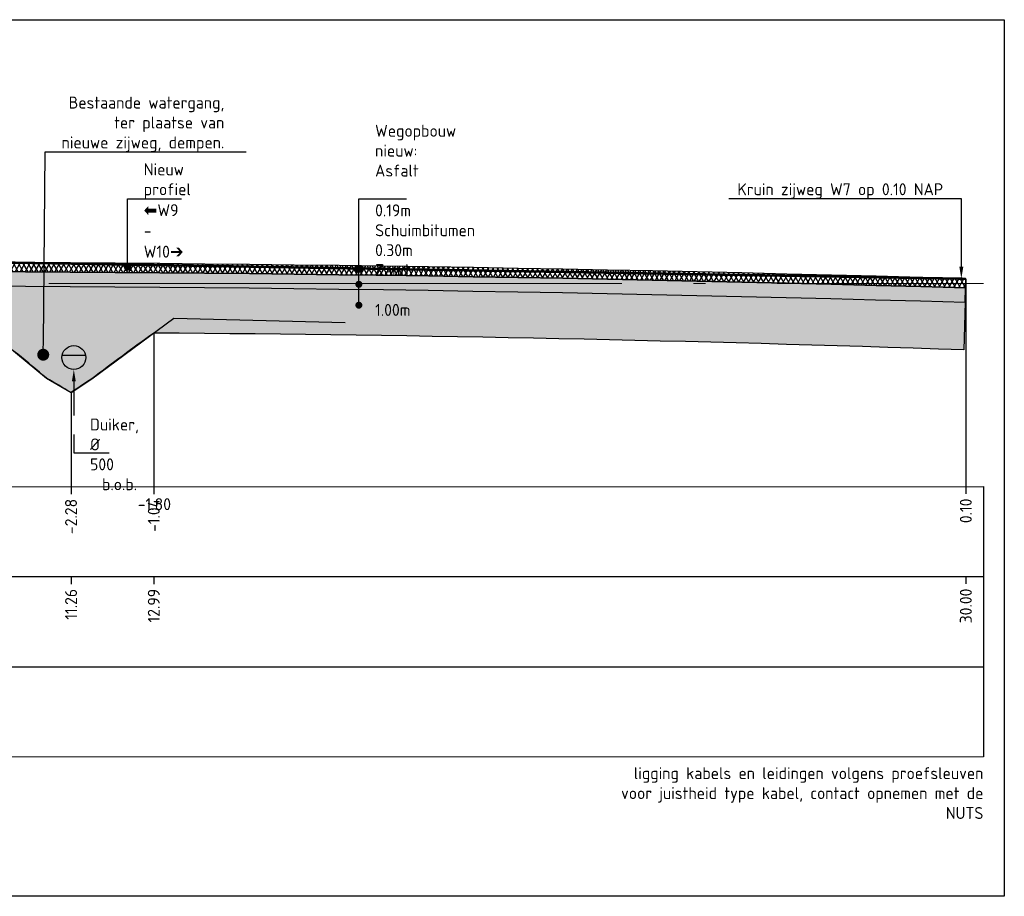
# Model space of a CAD drawing. Extents: x 102676 to 106538, y 417474 to 420545.
# Tile 57 of 112: x 104376 to 104397, y 418476 to 418495. Entities that reach past the tile are written whole.
import ezdxf
from ezdxf import colors
from ezdxf.entities.mleader import LeaderData, LeaderLine
from ezdxf.math import Vec2, Vec3

# ---------------------------------------------------------------- set-up
doc = ezdxf.new("R2010")
doc.units = 0
for name, pattern in [('AL-NAP_LIJN', [15.25, 12, -1.5, 0.25, -1.5]), ('DGN Style 2', [10.029034, 6.01742, -4.011614]), ('DUIKER', [1.11, 0.71, -0.4])]:
    doc.linetypes.add(name, pattern=pattern)
doc.layers.get('0').update_dxf_attribs({"lineweight": 25})
for name, color, linetype, lineweight in [('B-WE-GW-GROND_ZAND-AD', 7, 'Continuous', 25), ('B-WE-GW-GRONDWERKLIJN_KRUIN-G', 90, 'Continuous', 25), ('B-WE-WH-DUIKER-G', 150, 'DUIKER', 25), ('N-RO-WH-WATERLIJN', 150, 'Continuous', 25), ('N-WE-AM-NAP-G', 7, 'AL-NAP_LIJN', 18), ('N-WE-VH-VERHARDING_ASFALT-A', 252, 'Continuous', 25), ('N-WE-VH-VERHARDING_ASFALT-GD', 252, 'Continuous', 25), ('N-WE-VH-VERHARDING_FUNDERING-A', 252, 'Continuous', 25), ('X-XX-AL-PROFIELBALK-G', 7, 'Continuous', 25), ('X-XX-AL-PROFIELBALK-T25', 7, 'Continuous', 25), ('X-XX-AL-TEKENBLAD_KADER_ROOSTERVERDELING-G', 7, 'Continuous', 25), ('X-XX-AL-VERWIJZING_DOORSNEDE-M_NIEUW', 1, 'Continuous', 25), ('X-XX-AL-VERWIJZING_DOORSNEDE-M_OUD', 7, 'Continuous', 25)]:
    doc.layers.add(name, color=color, linetype=linetype, lineweight=lineweight)
doc.styles.add('NLCS-ISO-ANNOTATIEF-T25', font='NLCS-ISO.ttf', dxfattribs={"height": 2.5})

# ---------------------------------------------------------------- blocks, each defined once
blk = doc.blocks.new('_Dot')
at = {"color": 0, "linetype": 'ByBlock', "lineweight": -2}
blk.add_line((-0.5, 0), (-1, 0), dxfattribs=at)
at = {"color": 0, "linetype": 'ByBlock', "const_width": 0.5}
blk.add_lwpolyline([(-0.25, 0, 1), (0.25, 0, 1)], format="xyb", close=True, dxfattribs=at)

msp = doc.modelspace()

# ---------------------------------------------------------------- hatches: boundary and pattern name
at = {"layer": 'B-WE-GW-GROND_ZAND-AD', "transparency": 33554687}
h = msp.add_hatch(dxfattribs=at)
h.set_pattern_fill('AGW-GROND_ZAND_FUNDERINGSZAND', color=8, scale=0.1, pattern_type=2)
h.set_pattern_definition([(37.5, (0, 0), (-0.00629933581, 0.1926823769), [0, -0.152, 0, -0.17, 0, -0.1625]), (7.5, (0, 0), (0.17697767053, 0.28221460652), [0, -0.082, 0, -0.137, 0, -0.0525]), (327.5, (-0.123, 0), (0.311414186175, 0.000565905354), [0, -0.05, 0, -0.18, 0, -0.235]), (317.5, (-0.123, 0), (0.30061266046, 0.0877675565), [0, -0.025, 0, -0.118, 0, -0.135])])
edge = h.paths.add_edge_path()
edge.add_arc((104371.6349, 417640.026), 848.9183, 88.3578449, 92.4060739, ccw=False)
edge.add_line((104395.9624, 418488.5956), (104395.9337, 418487.596))
edge.add_arc((104374.4323, 417861.9932), 625.9723, 88.0315635, 89.584554)
edge.add_arc((104413.6452, 418439.6905), 59.4237, 125.697554, 127.250544)
edge.add_arc((104388.1315, 418470.7092), 19.3503, 122.7062, 124.25919)
edge.add_arc((104365.8157, 418467.9403), 21.9657, 58.66563, 60.21862)
edge.add_arc((104339.6417, 418443.043), 57.5142, 49.850555, 51.403545)
edge.add_arc((104374.311, 418394.7895), 93.2121, 89.256339, 90.809329)
edge.add_line((104372.9944, 418487.9923), (104372.0944, 418488.4763))
edge.add_line((104372.0944, 418488.4763), (104371.1945, 418488.4762))
edge.add_line((104371.1945, 418488.4762), (104369.2725, 418488.4767))
edge.add_line((104369.2725, 418488.4767), (104369.2725, 418488.8762))
edge.add_arc((104367.6408, 418380.1957), 108.6927, 89.139848, 92.719707)
edge.add_line((104362.4834, 418488.766), (104360.9077, 418488.7163))
edge.add_line((104360.9077, 418488.7163), (104357.6557, 418488.6139))
edge.add_line((104357.6557, 418488.6139), (104356.8849, 418487.8367))
edge.add_line((104356.8849, 418487.8367), (104356.5336, 418487.4845))
edge.add_line((104356.5336, 418487.4845), (104356.1114, 418487.3413))
edge.add_line((104356.1114, 418487.3413), (104355.6294, 418487.4854))
edge.add_line((104355.6294, 418487.4854), (104355.1398, 418487.8164))
edge.add_arc((104369.7111, 417743.9105), 744.0486, 91.1221398, 92.5938995)
edge.add_line((104336.0379, 418487.1967), (104335.996, 418488.1959))
at = {"layer": 'N-WE-VH-VERHARDING_ASFALT-A', "transparency": 33554687}
h = msp.add_hatch(dxfattribs=at)
h.set_pattern_fill('AVH-ASFALT_LAAG1-SOD', color=256, scale=30, pattern_type=2)
h.set_pattern_definition([(60, (0, 0), (-0.07794228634, 0.045), []), (120, (0, 0), (-0.07794228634, -0.045), [])])
edge = h.paths.add_edge_path()
edge.add_arc((104371.6349, 417640.026), 849.2183, 88.3578449, 92.406074, ccw=False)
edge.add_line((104395.971, 418488.8955), (104395.9764, 418489.0854))
edge.add_arc((104371.6349, 417640.026), 849.4083, 88.3578449, 92.406074)
edge.add_line((104335.9754, 418488.6854), (104335.9834, 418488.4956))
at = {"layer": 'N-WE-VH-VERHARDING_FUNDERING-A', "transparency": 33554687}
h = msp.add_hatch(dxfattribs=at)
h.set_pattern_fill('AVH-FUNDERING_BIMS', color=256, scale=0.25, pattern_type=2)
h.set_pattern_definition([(30, (0, 0), (0.072168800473, 0.124999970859), [0.025, -0.225]), (150, (0, 0), (-0.144337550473, 2.9141e-08), [0.025, -0.225])])
edge = h.paths.add_edge_path()
edge.add_line((104395.9624, 418488.5956), (104395.971, 418488.8955))
edge.add_arc((104371.6349, 417640.026), 849.2183, 88.3578449, 92.406074)
edge.add_line((104335.9834, 418488.4956), (104335.996, 418488.1959))
edge.add_arc((104371.6349, 417640.026), 848.9183, 88.3578449, 92.4060739, ccw=False)

# ---------------------------------------------------------------- linework, layer by layer
at = {"layer": 'B-WE-GW-GRONDWERKLIJN_KRUIN-G', "color": 8, "elevation": 0.494}
msp.add_lwpolyline([(104348.9837, 418488.5504), (104354.1741, 418488.4693), (104355.6294, 418487.4854), (104356.1114, 418487.3413), (104356.5364, 418487.4854), (104357.6816, 418488.6399), (104358.8059, 418488.9304), (104359.4969, 418489.0389), (104360.1747, 418489.1454), (104360.8056, 418489.2172), (104361.4366, 418489.2554), (104362.4834, 418489.3654), (104362.4834, 418489.3654, -0.0176758), (104369.2727, 418489.4654), (104369.2727, 418489.4654), (104371.3551, 418489.0554), (104372.3814, 418488.9054), (104373.643, 418488.6954), (104374.8512, 418488.5433), (104376.7258, 418487.0049), (104377.2385, 418486.7022), (104377.6759, 418486.9915), (104379.3915, 418488.2598), (104382.9764, 418488.1702)], format="xyb", dxfattribs=at)
msp.add_lwpolyline([(104348.9837, 418488.5504), (104354.1741, 418488.4693), (104355.6294, 418487.4854), (104356.1114, 418487.3413), (104356.5364, 418487.4854), (104357.6816, 418488.6399), (104358.8059, 418488.9304), (104359.4969, 418489.0389), (104360.1747, 418489.1454), (104360.8056, 418489.2172), (104361.4366, 418489.2554), (104362.4834, 418489.3654), (104362.4834, 418489.3654, -0.0176758), (104369.2727, 418489.4654), (104369.2727, 418489.4654), (104371.3551, 418489.0554), (104372.3814, 418488.9054), (104373.643, 418488.6954), (104374.8512, 418488.5433), (104376.7258, 418487.0049), (104377.2385, 418486.7022), (104377.6759, 418486.9915), (104379.3915, 418488.2598), (104382.9764, 418488.1702)], format="xyb", dxfattribs=at)
at = {"layer": 'B-WE-WH-DUIKER-G', "linetype": 'ByBlock', "ltscale": 2}
msp.add_circle((104377.2972, 418487.4354), 0.25, dxfattribs=at)
at = {"layer": 'N-RO-WH-WATERLIJN'}
msp.add_lwpolyline([(104377.0522, 418487.4854), (104377.5421, 418487.4854)], dxfattribs=at)
at = {"layer": 'N-WE-AM-NAP-G', "color": 9, "lineweight": 13, "true_color": 0xd19cc7}
msp.add_lwpolyline([(104331.0259, 418488.9854), (104396.3447, 418488.9854)], dxfattribs=at)
at = {"layer": 'N-WE-VH-VERHARDING_ASFALT-GD', "color": 4, "linetype": 'DGN Style 2', "const_width": 0.05, "elevation": 0.494}
msp.add_lwpolyline([(104395.9764, 418489.0854, 0.0176661), (104335.9764, 418488.6854)], format="xyb", dxfattribs=at)
at = {"layer": 'N-WE-VH-VERHARDING_ASFALT-GD', "elevation": 0.494}
for points in [[(104335.9834, 418488.4956, -0.0176656), (104395.971, 418488.8955), (104395.9764, 418489.0854, 0.0176656), (104335.9754, 418488.6854)], [(104395.9624, 418488.5956), (104395.971, 418488.8955, 0.0176656), (104335.9834, 418488.4956), (104335.996, 418488.1959, -0.0176656)]]:
    msp.add_lwpolyline(points, format="xyb", close=True, dxfattribs=at)
at = {"layer": 'X-XX-AL-PROFIELBALK-G', "color": 7, "linetype": 'Continuous', "lineweight": 25}
for p, q in [((104377.2385, 418484.7289, 0.494), (104377.2385, 418484.5789, 0.494)), ((104378.9711, 418484.7295, 0.494), (104378.9711, 418484.5795, 0.494)), ((104395.9764, 418484.7355), (104395.9764, 418484.5855)), ((104377.2392, 418482.8434), (104377.2392, 418482.6934)), ((104378.9717, 418482.8439), (104378.9717, 418482.6939)), ((104395.9764, 418482.8499, -2.0217), (104395.9764, 418482.6999, -2.0217))]:
    msp.add_line(p, q, dxfattribs=at)
at = {"layer": 'X-XX-AL-PROFIELBALK-G'}
for points in [[(104334.8267, 418484.7143), (104396.3447, 418484.7355), (104396.3447, 418482.8499), (104334.8267, 418482.8288)], [(104334.8267, 418482.8288), (104396.3447, 418482.8499), (104396.3447, 418480.9643), (104334.8267, 418480.9432)], [(104334.8267, 418480.9432), (104396.3447, 418480.9643), (104396.3447, 418479.0788), (104334.8267, 418479.0576)]]:
    msp.add_lwpolyline(points, close=True, dxfattribs=at)
at = {"layer": 'X-XX-AL-TEKENBLAD_KADER_ROOSTERVERDELING-G', "elevation": 0.494}
msp.add_lwpolyline([(104330.3262, 418494.5079), (104396.7827, 418494.5079), (104396.7827, 418476.1588), (104330.3262, 418476.1588)], close=True, dxfattribs=at)
at = {"layer": 'X-XX-AL-VERWIJZING_DOORSNEDE-M_NIEUW'}
msp.add_lwpolyline([(104395.9764, 418489.0854), (104395.9764, 418484.7355)], dxfattribs=at)
at = {"layer": 'X-XX-AL-VERWIJZING_DOORSNEDE-M_NIEUW', "elevation": 0.494}
for points in [[(104378.9711, 418487.949), (104378.9711, 418484.7295)], [(104377.2385, 418486.7022), (104377.2385, 418484.7289)]]:
    msp.add_lwpolyline(points, dxfattribs=at)
at = {"layer": 'X-XX-AL-VERWIJZING_DOORSNEDE-M_OUD', "elevation": 0.494}
msp.add_lwpolyline([(104335.996, 418488.1959, -0.0176656), (104395.9624, 418488.5956), (104395.9337, 418487.596, 0.0067763), (104378.9711, 418487.949, 0.0067763), (104377.6759, 418486.9915, 0.0067763), (104377.2385, 418486.7022, 0.0067763), (104376.7258, 418487.0049, 0.0067763), (104375.5208, 418487.9938, 0.0067763)], format="xyb", dxfattribs=at)
at = {"layer": 'X-XX-AL-VERWIJZING_DOORSNEDE-M_OUD'}
msp.add_lwpolyline([(104383.2661, 418488.5466), (104383.2661, 418489.3921)], dxfattribs=at)

# ---------------------------------------------------------------- block references
at = {"layer": 'X-XX-AL-VERWIJZING_DOORSNEDE-M_OUD', "xscale": 0.14625, "yscale": 0.14625, "zscale": 0.14625, "rotation": 270}
for p in [(104383.2661, 418488.9693), (104383.2661, 418488.532)]:
    msp.add_blockref('_Dot', p, dxfattribs=at)

# ---------------------------------------------------------------- texts
at = {"layer": 'X-XX-AL-PROFIELBALK-T25', "char_height": 0.25, "attachment_point": 6, "rotation": 90, "style": 'NLCS-ISO-ANNOTATIEF-T25'}
for s, insert in [('-2.28', (104377.2385, 418484.4789, 1.2557)), ('-1.04', (104378.9711, 418484.4795, 1.2557)), ('0.10', (104395.9764, 418484.4855, 0.7618)), ('11.26', (104377.2392, 418482.5934, 0.7618)), ('12.99', (104378.9717, 418482.5939, 0.7618)), ('30.00', (104395.9764, 418482.5999, -1.2599))]:
    msp.add_mtext_dynamic_manual_height_columns(s, width=0.445486, gutter_width=0.9, heights=[0], dxfattribs=dict(at, insert=insert))
at = {"layer": 'X-XX-AL-PROFIELBALK-T25', "insert": (104396.3447, 418478.8607, 1.2557), "char_height": 0.25, "attachment_point": 3, "style": 'NLCS-ISO-ANNOTATIEF-T25'}
msp.add_mtext_dynamic_manual_height_columns('ligging kabels en leidingen volgens proefsleuven\\Pvoor juistheid type kabel, contact opnemen met de NUTS \\P ', width=7.597745, gutter_width=0.9, heights=[0], dxfattribs=at)

# ---------------------------------------------------------------- leaders
at = {"layer": 'B-WE-WH-DUIKER-G', "color": 0, "ltscale": 2}
ml = msp.add_multileader_mtext('Standard', dxfattribs=at)
ml.set_content('Duiker, %%C 500\\P\\pxi-3,l4,t4;b.o.b.^I -1.80', style='NLCS-ISO-ANNOTATIEF-T25')
ml.set_leader_properties(color=256, linetype='ByLayer', lineweight=-1)
ml.build(insert=Vec2(0, 0))
ml.multileader.update_dxf_attribs({"text_left_attachment_type": 5, "text_right_attachment_type": 5, "dogleg_length": 2.5, "arrow_head_size": 0.25, "scale": 0.1})
ctx = ml.context
ctx.base_point, ctx.scale, ctx.char_height, ctx.arrow_head_size, ctx.landing_gap_size, ctx.plane_origin = Vec3(104377.5472, 418485.4424), 0.1, 0.25, 0.25, 0.09, Vec3(238.5267, -24.6589)
ctx.left_attachment, ctx.right_attachment = 5, 5
notes = []
notes.append((ctx, [(0, (1, 1, 0), (104377.2972, 418485.4424), (1, 0), 0.25, [(0, [(104377.2972, 418487.1854)], 0, [])])]))
ctx.mtext.insert, ctx.mtext.width, ctx.mtext.flow_direction = Vec3(104377.6372, 418486.1591), 3.942684, 5
at = {"layer": 'X-XX-AL-VERWIJZING_DOORSNEDE-M_OUD'}
ml = msp.add_multileader_mtext('Standard', dxfattribs=at)
ml.set_content('Bestaande watergang, \\Pter plaatse van \\Pnieuwe zijweg, dempen.', color=256, style='NLCS-ISO-ANNOTATIEF-T25')
ml.set_leader_properties(color=256, linetype='ByLayer', lineweight=-1)
ml.set_arrow_properties(name='DOT')
ml.build(insert=Vec2(0, 0))
ml.multileader.update_dxf_attribs({"text_left_attachment_type": 5, "text_right_attachment_type": 5, "dogleg_length": 2.5, "arrow_head_size": 0.25, "scale": 0.1})
ctx = ml.context
ctx.base_point, ctx.scale, ctx.char_height, ctx.arrow_head_size, ctx.landing_gap_size, ctx.plane_origin = Vec3(104376.9465, 418491.739, -0.494), 0.1, 0.25, 0.25, 0.09, Vec3(237.4624, 836998.8563, -0.494)
ctx.left_attachment, ctx.right_attachment, ctx.text_align_type = 5, 5, 2
notes.append((ctx, [(0, (1, 1, 0), (104376.6965, 418491.739, -0.494), (1, 0), 0.25, [(0, [(104376.6568, 418487.4952, -0.494)], 0, [])])]))
ctx.mtext.insert, ctx.mtext.alignment, ctx.mtext.flow_direction = Vec3(104380.449, 418492.8973, -0.494), 3, 5
ml = msp.add_multileader_mtext('Standard', dxfattribs=at)
ml.set_content('Wegopbouw nieuw:\\PAsfalt ^I^I0.19m\\PSchuimbitumen ^I0.30m\\PZand^I^I^I1.00m', color=256, style='NLCS-ISO-ANNOTATIEF-T25')
ml.set_leader_properties(color=256, linetype='ByLayer', lineweight=-1)
ml.set_arrow_properties(name='DOT')
ml.build(insert=Vec2(0, 0))
ml.multileader.update_dxf_attribs({"text_left_attachment_type": 5, "text_right_attachment_type": 5, "dogleg_length": 2.5, "arrow_head_size": 0.16, "scale": 0.1})
ctx = ml.context
ctx.base_point, ctx.scale, ctx.char_height, ctx.arrow_head_size, ctx.landing_gap_size, ctx.plane_origin = Vec3(104383.5161, 418490.7585, -1.8495), 0.1, 0.25, 0.16, 0.09, Vec3(242.1595, -22.6241, -1.8495)
ctx.left_attachment, ctx.right_attachment = 5, 5
notes.append((ctx, [(0, (1, 1, 0), (104383.2661, 418490.7585, -1.8495), (1, 0), 0.25, [(0, [(104383.2661, 418489.2913, -1.8495)], 0, [])])]))
ctx.mtext.insert, ctx.mtext.width, ctx.mtext.flow_direction = Vec3(104383.6061, 418492.3085, -1.8495), 6.498779, 5
ml = msp.add_multileader_mtext('Standard', dxfattribs=at)
ml.set_content('Nieuw profiel\\P{\\fWingdings|b0|i0|c2|p2;\\H1.08333x;ç}W9 - W10{\\fWingdings|b0|i0|c2|p2;\\H1.08333x;è}', color=256, style='NLCS-ISO-ANNOTATIEF-T25')
ml.set_leader_properties(color=256, linetype='ByLayer', lineweight=-1)
ml.set_arrow_properties(name='DOT')
ml.build(insert=Vec2(0, 0))
ml.multileader.update_dxf_attribs({"text_left_attachment_type": 5, "text_right_attachment_type": 5, "dogleg_length": 2.5, "arrow_head_size": 0.15, "scale": 0.1})
ctx = ml.context
ctx.base_point, ctx.scale, ctx.char_height, ctx.arrow_head_size, ctx.landing_gap_size, ctx.plane_origin = Vec3(104378.6712, 418490.7585, -0.7646), 0.1, 0.25, 0.15, 0.09, Vec3(236.0398, -23.7059, -0.7646)
ctx.left_attachment, ctx.right_attachment = 5, 5
notes.append((ctx, [(0, (1, 1, 0), (104378.4212, 418490.7585, -0.7646), (1, 0), 0.25, [(0, [(104378.4212, 418489.3303, -0.7646)], 0, [])])]))
ctx.mtext.insert, ctx.mtext.width, ctx.mtext.flow_direction = Vec3(104378.7612, 418491.5002, -0.7646), 7.849257, 5
ml = msp.add_multileader_mtext('Standard', dxfattribs=at)
ml.set_content('Kruin zijweg W7 op 0.10 NAP', color=256, style='NLCS-ISO-ANNOTATIEF-T25')
ml.set_leader_properties(color=256, linetype='ByLayer', lineweight=-1)
ml.build(insert=Vec2(0, 0))
ml.multileader.update_dxf_attribs({"text_left_attachment_type": 5, "text_right_attachment_type": 5, "dogleg_length": 2.5, "arrow_head_size": 0.25, "scale": 0.1})
ctx = ml.context
ctx.base_point, ctx.scale, ctx.char_height, ctx.arrow_head_size, ctx.landing_gap_size, ctx.plane_origin = Vec3(104391.103, 418490.7585), 0.1, 0.25, 0.25, 0.09, Vec3(208534.6534, 837000.8201)
ctx.left_attachment, ctx.right_attachment = 5, 5
notes.append((ctx, [(0, (1, 1, 0), (104395.883, 418490.7585), (-1, 0), 0.25, [(0, [(104395.883, 418489.0854)], 0, [])])]))
ctx.mtext.insert, ctx.mtext.flow_direction = Vec3(104391.193, 418491.0835), 5
for ctx, leaders in notes:
    for number, flags, end, landing, length, lines in leaders:
        leader = LeaderData()
        leader.index, (leader.has_last_leader_line, leader.has_dogleg_vector, leader.attachment_direction) = number, flags
        leader.last_leader_point, leader.dogleg_vector, leader.dogleg_length = Vec3(end), Vec3(landing), length
        for number, points, colour, breaks in lines:
            line = LeaderLine()
            line.index, line.vertices, line.color, line.breaks = number, Vec3.list(points), colors.encode_raw_color(colour), breaks
            leader.lines.append(line)
        ctx.leaders.append(leader)

doc.saveas('drawing.dxf')
